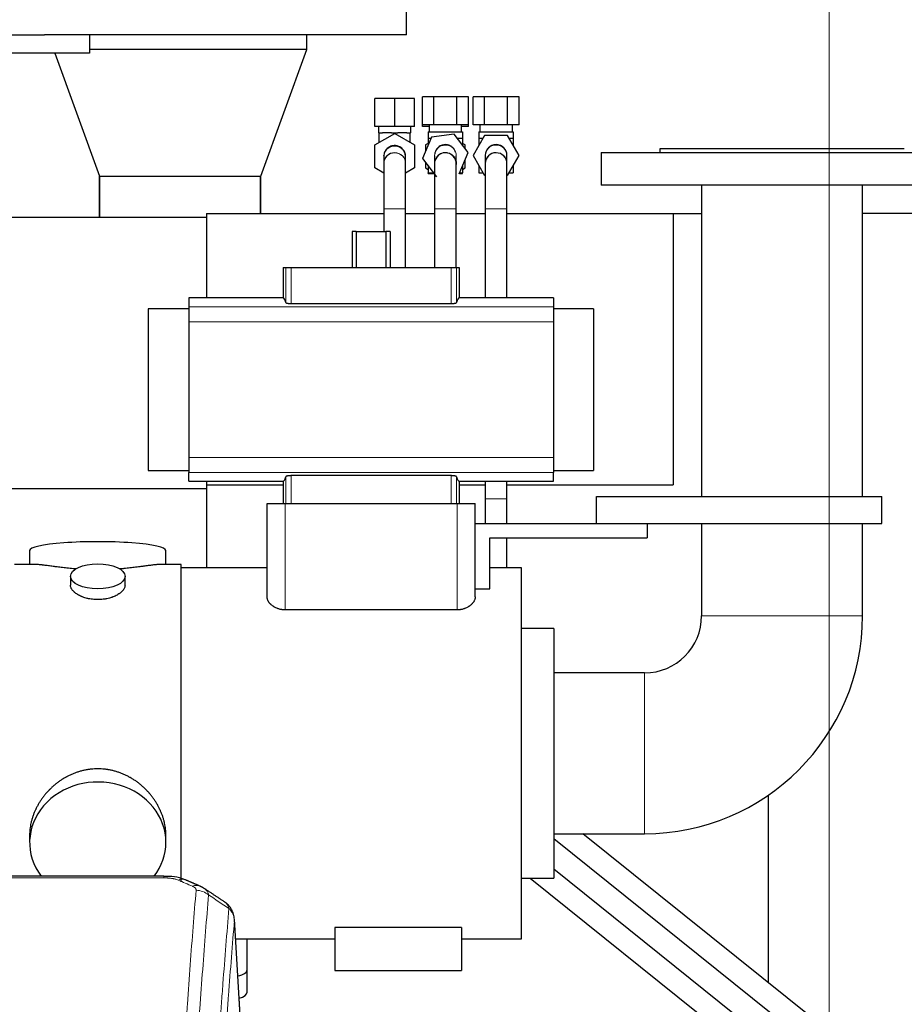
# Model space of a CAD drawing. Header units: inches. Extents: x 0 to 23760, y -13 to 16800.
# Tile 202 of 214: x 19947 to 20436, y 14245 to 14789. Entities that reach past the tile are written whole.
import ezdxf

# ---------------------------------------------------------------- set-up
doc = ezdxf.new("R2010")
doc.units = ezdxf.units.IN
doc.layers.add('254', color=7, linetype='Continuous', true_color=0xffffff)
doc.styles.add('latin_extended', font='simplex.shx')
doc.dimstyles.get("Standard").update_dxf_attribs({"dimtxt": 0.18, "dimasz": 0.18, "dimexe": 0.18, "dimexo": 0.0625, "dimgap": 0.09, "dimtad": 0, "dimtih": 1, "dimtoh": 1, "dimdec": 4, "dimzin": 0, "dimdsep": 46, "dimtxsty": 'Standard', "dimcen": 0.09, "dimadec": 0, "dimazin": 0, "dimtfac": 1, "dimtdec": 4, "dimtofl": 0, "dimtmove": 0, "dimatfit": 3, "dimfxl": 1, "dimtolj": 1, "dimtzin": 0, "dimarcsym": 0})

# ---------------------------------------------------------------- blocks, each defined once
blk = doc.blocks.new('_U6')
at = {"layer": '254', "color": 3, "linetype": 'Continuous', "lineweight": 13, "transparency": 16777216}
for p, q in [((20394.06, 12083), (20394.06, 15385.21)), ((20950.96, 14985.21), (20950.96, 15385.21)), ((20534.06, 15345.21), (20810.96, 15345.21))]:
    blk.add_line(p, q, dxfattribs=at)
at = {"layer": '254', "color": 3, "transparency": 16777216}
for points in [[(20534.06, 15368.55), (20534.06, 15321.88), (20394.06, 15345.21)], [(20810.96, 15321.88), (20810.96, 15368.55), (20950.96, 15345.21)]]:
    blk.add_solid(points, dxfattribs=at)
at = {"layer": 'Defpoints', "color": 0, "transparency": 16777216}
for p in [(20950.96, 15345.21), (20950.96, 14945.21), (20394.06, 12043)]:
    blk.add_point(p, dxfattribs=at)
at = {"layer": '254', "color": 2, "lineweight": 13, "transparency": 16777216, "insert": (20492.51, 15555.21), "char_height": 140, "attachment_point": 1, "style": 'latin_extended'}
blk.add_mtext('\\A1;557', dxfattribs=at)

msp = doc.modelspace()

# ---------------------------------------------------------------- linework, layer by layer
at = {"layer": '254', "color": 2, "linetype": 'Continuous', "lineweight": 25}
for p, q in [((20160.562, 14780.585), (20160.562, 14797.585)), ((19875.562, 14780.585), (19960.561, 14780.585)), ((20160.562, 14780.585), (19960.558, 14780.585)), ((19985.562, 14780.585), (19985.562, 14770.585)), ((20105.562, 14772.585), (20105.562, 14780.585)), ((19985.562, 14770.585), (19875.562, 14770.585)), ((19966.29, 14770.584), (19991.04, 14702.585)), ((20105.562, 14772.585), (19985.561, 14772.585)), ((20105.562, 14772.585), (19985.561, 14772.585)), ((20080.084, 14702.585), (20105.562, 14772.585)), ((20154.062, 14745.477), (20143.062, 14745.477)), ((20143.062, 14729.977), (20143.062, 14745.477)), ((20165.062, 14745.477), (20154.062, 14745.477)), ((20154.062, 14729.977), (20154.062, 14745.477)), ((20165.062, 14729.977), (20165.062, 14745.477)), ((20175.711, 14746.477), (20169.36, 14746.477)), ((20169.36, 14730.977), (20169.36, 14746.477)), ((20188.413, 14746.477), (20175.711, 14746.477)), ((20175.711, 14730.977), (20175.711, 14746.477)), ((20194.763, 14746.477), (20188.413, 14746.477)), ((20188.413, 14730.977), (20188.413, 14746.477)), ((20194.763, 14730.977), (20194.763, 14746.477)), ((20203.711, 14746.477), (20197.36, 14746.477)), ((20197.36, 14730.977), (20197.36, 14746.477)), ((20216.413, 14746.477), (20203.711, 14746.477)), ((20203.711, 14730.977), (20203.711, 14746.477)), ((20222.763, 14746.477), (20216.413, 14746.477)), ((20216.413, 14730.977), (20216.413, 14746.477)), ((20222.763, 14730.977), (20222.763, 14746.477)), ((20169.36, 14729.977), (20169.36, 14730.977)), ((20175.711, 14730.977), (20169.36, 14730.977)), ((20173.062, 14730.977), (20173.062, 14726.977)), ((20188.413, 14730.977), (20175.711, 14730.977)), ((20194.763, 14730.977), (20188.413, 14730.977)), ((20191.062, 14726.977), (20191.062, 14730.977)), ((20194.763, 14729.977), (20194.763, 14730.977)), ((20203.711, 14730.977), (20197.36, 14730.977)), ((20201.062, 14730.977), (20201.062, 14726.977)), ((20216.413, 14730.977), (20203.711, 14730.977)), ((20222.763, 14730.977), (20216.413, 14730.977)), ((20219.062, 14726.977), (20219.062, 14730.977)), ((20154.062, 14729.977), (20143.062, 14729.977)), ((20143.062, 14719.828), (20154.062, 14726.179)), ((20145.062, 14729.977), (20145.062, 14726.477)), ((20145.562, 14726.477), (20145.062, 14726.477)), ((20145.562, 14721.271), (20145.562, 14726.477)), ((20145.562, 14726.477), (20147.25, 14726.477)), ((20152.373, 14726.477), (20147.25, 14726.477)), ((20152.373, 14726.477), (20154.062, 14726.477)), ((20165.062, 14729.977), (20154.062, 14729.977)), ((20154.062, 14726.477), (20155.75, 14726.477)), ((20154.062, 14726.179), (20154.062, 14726.477)), ((20154.062, 14726.179), (20165.062, 14719.828)), ((20160.873, 14726.477), (20155.75, 14726.477)), ((20160.873, 14726.477), (20162.562, 14726.477)), ((20163.062, 14726.477), (20162.562, 14726.477)), ((20162.562, 14721.271), (20162.562, 14726.477)), ((20163.062, 14726.477), (20163.062, 14729.977)), ((20173.062, 14729.977), (20169.36, 14729.977)), ((20172.562, 14726.977), (20172.562, 14723.477)), ((20172.562, 14726.977), (20191.562, 14726.977)), ((20186.944, 14725.703), (20174.348, 14724.068)), ((20186.944, 14725.703), (20174.348, 14724.068)), ((20186.944, 14725.703), (20186.944, 14725.703)), ((20194.658, 14715.612), (20186.944, 14725.703)), ((20194.763, 14729.977), (20191.062, 14729.977)), ((20191.562, 14726.977), (20191.562, 14723.477)), ((20200.562, 14726.977), (20200.562, 14723.477)), ((20200.562, 14726.977), (20219.562, 14726.977)), ((20219.562, 14726.977), (20219.562, 14723.477)), ((20174.348, 14724.068), (20169.466, 14712.342)), ((20174.348, 14724.068), (20169.466, 14712.342)), ((20172.562, 14720.694), (20171.062, 14719.828)), ((20172.562, 14723.477), (20174.102, 14723.477)), ((20172.562, 14723.477), (20172.562, 14719.778)), ((20174.348, 14724.068), (20174.348, 14724.068)), ((20188.645, 14723.477), (20191.562, 14723.477)), ((20191.562, 14723.477), (20191.562, 14719.662)), ((20193.062, 14719.828), (20191.562, 14720.694)), ((20203.711, 14724.977), (20197.36, 14713.977)), ((20203.711, 14724.977), (20197.36, 14713.977)), ((20200.562, 14723.477), (20202.845, 14723.477)), ((20200.562, 14723.477), (20200.562, 14719.523)), ((20216.413, 14724.977), (20203.711, 14724.977)), ((20203.711, 14724.977), (20203.711, 14724.977)), ((20216.413, 14724.977), (20203.711, 14724.977)), ((20216.413, 14724.977), (20216.413, 14724.977)), ((20222.763, 14713.977), (20216.413, 14724.977)), ((20217.278, 14723.477), (20219.562, 14723.477)), ((20219.562, 14723.477), (20219.562, 14719.523)), ((20143.062, 14707.126), (20143.062, 14719.828)), ((20165.062, 14719.828), (20165.062, 14707.126)), ((20171.062, 14719.828), (20171.062, 14716.176)), ((20189.776, 14703.886), (20194.658, 14715.612)), ((20193.062, 14717.7), (20193.062, 14719.828)), ((20268.062, 14715.585), (20468.062, 14715.585)), ((20268.062, 14715.585), (20268.062, 14697.585)), ((20435.562, 14717.585), (20300.562, 14717.585)), ((20300.562, 14717.585), (20300.562, 14715.585)), ((20148.062, 14713.258), (20148.062, 14709.697)), ((20148.063, 14709.792), (20148.063, 14709.696)), ((20148.093, 14714.093), (20148.093, 14714.093)), ((20160.026, 14713.066), (20160.052, 14713.451)), ((20160.053, 14709.152), (20160.062, 14709.477)), ((20160.062, 14709.697), (20160.062, 14713.258)), ((20169.466, 14712.342), (20177.18, 14702.251)), ((20169.466, 14712.342), (20169.466, 14712.342)), ((20169.466, 14712.342), (20177.18, 14702.251)), ((20171.062, 14710.255), (20171.062, 14707.126)), ((20176.062, 14713.766), (20176.062, 14709.689)), ((20188.062, 14709.689), (20188.062, 14713.766)), ((20193.062, 14707.126), (20193.062, 14711.779)), ((20197.36, 14713.977), (20203.711, 14702.977)), ((20197.36, 14713.977), (20197.36, 14713.977)), ((20197.36, 14713.977), (20203.711, 14702.977)), ((20204.062, 14713.808), (20204.062, 14709.647)), ((20216.062, 14713.81), (20216.061, 14713.849)), ((20216.062, 14709.647), (20216.062, 14713.808)), ((20216.413, 14702.977), (20222.763, 14713.977)), ((20148.063, 14704.239), (20143.062, 14707.126)), ((20165.062, 14707.126), (20160.061, 14704.239)), ((20171.062, 14707.126), (20172.562, 14706.26)), ((20172.562, 14708.292), (20172.562, 14704.477)), ((20172.562, 14703.977), (20172.562, 14704.477)), ((20172.562, 14704.477), (20175.478, 14704.477)), ((20172.562, 14703.977), (20175.861, 14703.977)), ((20189.813, 14703.977), (20191.562, 14703.977)), ((20190.022, 14704.477), (20191.562, 14704.477)), ((20191.562, 14708.176), (20191.562, 14704.477)), ((20191.562, 14706.26), (20193.062, 14707.126)), ((20191.562, 14703.977), (20191.562, 14704.477)), ((20200.562, 14708.432), (20200.562, 14704.477)), ((20200.562, 14704.477), (20202.845, 14704.477)), ((20217.278, 14704.477), (20219.562, 14704.477)), ((20219.562, 14708.432), (20219.562, 14704.477)), ((19991.04, 14702.585), (20080.084, 14702.585)), ((19991.112, 14679.977), (19991.112, 14702.585)), ((19991.112, 14702.585), (19991.112, 14679.977)), ((20080.012, 14702.585), (20080.012, 14681.976)), ((20080.012, 14681.976), (20080.012, 14702.585)), ((20203.711, 14702.977), (20203.711, 14702.977)), ((20468.062, 14697.585), (20268.062, 14697.585)), ((20323.612, 14697.585), (20323.612, 14525.585)), ((20412.512, 14525.585), (20412.512, 14697.585)), ((20148.062, 14684.477), (20148.062, 14672.035)), ((20160.062, 14652.085), (20160.062, 14684.477)), ((20176.062, 14684.477), (20176.062, 14681.976)), ((20176.062, 14684.477), (20176.062, 14652.084)), ((20188.062, 14681.976), (20188.062, 14684.477)), ((20188.062, 14652.084), (20188.062, 14684.477)), ((20204.062, 14684.477), (20204.062, 14635.249)), ((20216.062, 14635.249), (20216.062, 14684.477)), ((16690.562, 14679.977), (20050.017, 14679.977)), ((20050.062, 14681.977), (20148.065, 14681.977)), ((20050.062, 14681.977), (20050.062, 14635.248)), ((20160.063, 14681.977), (20176.065, 14681.977)), ((20188.058, 14681.977), (20204.061, 14681.977)), ((20216.058, 14681.977), (20307.902, 14681.977)), ((20307.902, 14681.977), (20323.612, 14681.977)), ((20307.902, 14681.977), (20307.902, 14531.977)), ((20533.269, 14681.977), (20412.515, 14681.977)), ((20132.877, 14672.035), (20130.51, 14672.035)), ((20130.51, 14672.035), (20130.51, 14652.085)), ((20132.877, 14672.035), (20149.246, 14672.035)), ((20132.877, 14672.035), (20132.877, 14652.085)), ((20151.613, 14672.035), (20149.246, 14672.035)), ((20149.246, 14672.035), (20149.246, 14652.085)), ((20151.613, 14672.035), (20151.613, 14652.085)), ((20092.489, 14652.085), (20093.913, 14652.085)), ((20092.489, 14652.085), (20092.489, 14635.249)), ((20093.913, 14652.085), (20096.905, 14652.085)), ((20096.905, 14652.085), (20185.219, 14652.085)), ((20185.219, 14652.085), (20188.211, 14652.085)), ((20188.211, 14652.085), (20189.634, 14652.085)), ((20189.634, 14652.085), (20189.634, 14635.249)), ((20040.312, 14635.249), (20040.312, 14630.363)), ((20092.489, 14635.249), (20040.312, 14635.249)), ((20241.812, 14635.249), (20189.634, 14635.249)), ((20241.812, 14635.249), (20241.812, 14630.363)), ((20017.908, 14629.199), (20017.908, 14539.97)), ((20040.312, 14629.199), (20017.908, 14629.199)), ((20040.312, 14630.363), (20040.312, 14622.075)), ((20096.905, 14632.14), (20185.219, 14632.14)), ((20241.812, 14630.363), (20241.812, 14622.075)), ((20263.908, 14629.199), (20241.812, 14629.199)), ((20263.908, 14629.199), (20263.908, 14539.97)), ((20040.312, 14622.075), (20040.312, 14547.095)), ((20241.812, 14622.075), (20241.812, 14547.095)), ((20040.312, 14547.095), (20040.312, 14538.806)), ((20241.812, 14547.095), (20241.812, 14538.806)), ((20017.908, 14539.97), (20040.312, 14539.97)), ((20040.312, 14533.921), (20040.312, 14538.806)), ((20185.219, 14537.03), (20096.905, 14537.03)), ((20241.812, 14539.97), (20263.908, 14539.97)), ((20241.812, 14533.921), (20241.812, 14538.806)), ((16690.562, 14529.977), (20050.017, 14529.977)), ((20040.312, 14533.921), (20092.489, 14533.921)), ((20050.062, 14533.923), (20050.062, 14531.977)), ((20050.062, 14531.977), (20092.493, 14531.977)), ((20050.062, 14531.977), (20050.062, 14486.084)), ((20092.489, 14533.921), (20092.489, 14521.585)), ((20189.634, 14533.921), (20189.634, 14521.585)), ((20189.634, 14533.921), (20241.812, 14533.921)), ((20189.634, 14531.977), (20204.061, 14531.977)), ((20216.058, 14531.977), (20307.902, 14531.977)), ((20265.562, 14510.585), (20265.562, 14525.585)), ((20265.562, 14525.585), (20423.062, 14525.585)), ((20423.062, 14510.585), (20423.062, 14525.585)), ((20083.562, 14521.585), (20093.562, 14521.585)), ((20083.562, 14470.079), (20083.562, 14521.585)), ((20093.562, 14521.585), (20188.562, 14521.585)), ((20188.562, 14521.585), (20198.562, 14521.585)), ((20198.562, 14470.079), (20198.562, 14521.585)), ((20198.562, 14510.585), (20265.562, 14510.585)), ((20265.562, 14510.585), (20423.062, 14510.585)), ((20293.562, 14510.585), (20293.562, 14502.585)), ((20323.612, 14510.587), (20323.612, 14459.585)), ((20412.512, 14459.585), (20412.512, 14510.587)), ((20206.562, 14502.585), (20293.562, 14502.585)), ((20206.562, 14474.414), (20206.562, 14502.585)), ((19952.422, 14495.635), (19952.422, 14488.015)), ((20027.701, 14488.015), (20027.701, 14495.635)), ((19955.408, 14488.015), (19944.062, 14488.015)), ((20036.062, 14488.015), (20024.765, 14488.015)), ((20036.062, 14388.179), (20036.062, 14488.015)), ((20083.562, 14486.085), (20036.062, 14486.085)), ((20224.062, 14486.085), (20206.562, 14486.085)), ((20224.062, 14281.085), (20224.062, 14486.085)), ((19975.014, 14481.382), (19975.014, 14476.417)), ((20005.11, 14476.439), (20005.11, 14481.382)), ((20198.562, 14474.414), (20206.562, 14474.414)), ((20188.562, 14462.839), (20093.562, 14462.839)), ((20242.062, 14452.585), (20224.062, 14452.585)), ((20242.062, 14452.585), (20242.062, 14314.585)), ((20292.062, 14428.035), (20242.062, 14428.035)), ((20036.062, 14312.463), (20036.062, 14388.162)), ((20360.399, 14360.394), (20360.399, 14256.831)), ((19952.422, 14338.356), (19952.422, 14334.331)), ((20027.701, 14334.331), (20027.701, 14338.354)), ((20242.062, 14339.135), (20292.062, 14339.135)), ((20242.062, 14336.54), (20377.354, 14227.798)), ((20384.871, 14237.151), (20257.99, 14339.134)), ((20361.936, 14223.169), (20242.062, 14319.458)), ((20026.648, 14315.67), (19793.476, 14315.67)), ((20224.062, 14314.585), (20242.062, 14314.585)), ((20228.968, 14314.584), (20354.421, 14213.813)), ((20070.83, 14205.237), (20065.579, 14291.873)), ((20121.062, 14287.245), (20121.062, 14263.585)), ((20191.062, 14287.245), (20121.062, 14287.245)), ((20191.062, 14287.245), (20191.062, 14263.585)), ((20066.234, 14281.085), (20121.062, 14281.085)), ((20072.562, 14263.985), (20072.562, 14281.085)), ((20191.062, 14281.085), (20224.062, 14281.085)), ((20072.562, 14251.567), (20072.562, 14263.985)), ((20121.062, 14263.585), (20191.062, 14263.585))]:
    msp.add_line(p, q, dxfattribs=at)
at = {"layer": '254', "color": 110, "linetype": 'Continuous', "lineweight": 13}
for p, q in [((20160.061, 14709.604), (20160.062, 14709.697)), ((20176.071, 14710.019), (20176.063, 14709.799)), ((20160.062, 14684.477), (20148.062, 14684.477)), ((20188.062, 14684.477), (20176.062, 14684.477)), ((20204.062, 14684.477), (20216.062, 14684.477)), ((20093.913, 14652.085), (20093.913, 14632.705)), ((20096.905, 14652.085), (20096.905, 14632.14)), ((20185.219, 14652.085), (20185.219, 14632.14)), ((20188.211, 14652.085), (20188.211, 14632.705)), ((20040.312, 14630.363), (20241.812, 14630.363)), ((20040.312, 14622.075), (20241.812, 14622.075)), ((20040.312, 14547.095), (20241.812, 14547.095)), ((20040.312, 14538.806), (20241.812, 14538.806)), ((20093.913, 14536.464), (20093.913, 14521.585)), ((20096.905, 14537.03), (20096.905, 14521.585)), ((20185.219, 14537.03), (20185.219, 14521.585)), ((20188.211, 14536.464), (20188.211, 14521.585)), ((20204.062, 14524.264), (20216.062, 14524.264)), ((20093.562, 14462.839), (20093.562, 14521.585)), ((20188.562, 14462.839), (20188.562, 14521.585)), ((20323.612, 14459.585), (20412.512, 14459.585)), ((20292.062, 14428.035), (20292.062, 14339.135)), ((20026.648, 14314.717), (19793.476, 14314.717)), ((20026.648, 14315.668), (20026.648, 14314.717)), ((20070.825, 14204.661), (20065.578, 14291.251))]:
    msp.add_line(p, q, dxfattribs=at)
for centre, start, end in [((20154.062, 14709.477), 0, 180), ((20154.062, 14709.477), 0, 179.10562), ((20154.062, 14713.477), 175.635, 182.12062), ((20182.062, 14709.477), 174.51563, 180)]:
    msp.add_arc(centre, 6, start, end, dxfattribs=at)
at = {"layer": '254', "color": 2, "linetype": 'Continuous', "lineweight": 25}
for centre, radius, start, end in [((20154.062, 14713.477), 6, 1.6875, 175.635), ((20182.062, 14709.477), 6, 90, 174.52125), ((20182.062, 14713.977), 6, 90, 106.26188), ((20182.062, 14709.477), 6, 358.17188, 90), ((20210.062, 14713.977), 6, 0, 178.9875), ((20210.062, 14709.477), 6, 0, 178.9875), ((20154.062, 14713.477), 6, 174.11063, 182.16562), ((20292.062, 14459.585), 120.45, 270, 0), ((20292.062, 14459.585), 31.55, 270, 0)]:
    msp.add_arc(centre, radius, start, end, dxfattribs=at)
at = {"layer": '254', "color": 110, "linetype": 'Continuous', "lineweight": 13}
for centre, major_axis, ratio, start_param, end_param in [((20154.062, 14713.258), (6, 0), 0.9912277, 0, 3.1415927), ((20154.062, 14709.697), (6, 0), 0.9912277, 0, 3.1241175), ((20182.062, 14713.766), (-6, 0), 0.9915474, 4.712389, 6.2831853), ((20182.062, 14709.689), (-6, 0), 0.9915474, 4.712389, 5.6387661), ((20182.062, 14713.766), (-6, 0), 0.9915474, 3.1414945, 4.712389), ((20182.062, 14709.689), (-6, 0), 0.9915474, 3.3928219, 4.712389), ((20210.062, 14713.808), (6, 0), 0.9932075, 0.0000982, 3.1415927), ((20210.062, 14709.647), (6, 0), 0.9932075, 0.0007854, 3.1402182), ((20182.062, 14709.689), (-6, 0), 0.9915474, 3.1387456, 3.2158128), ((20034.406, 14304.507), (-3.953, -9.186), 0.6419268, 3.1410059, 3.7321706), ((20042.415, 14301.049), (3.975, 9.176), 0.6408251, 0.0010737, 0.5943713), ((20044.387, 14298.857), (-9.964, 0.842), 0.9013977, 4.0286278, 4.7884472)]:
    msp.add_ellipse(centre, major_axis=major_axis, ratio=ratio, start_param=start_param, end_param=end_param, dxfattribs=at)
at = {"layer": '254', "color": 2, "linetype": 'Continuous', "lineweight": 25}
for centre, major_axis, ratio, start_param, end_param in [((20092.489, 14488.952), (0, 146.297), 0.0524078, 6.096446, 6.2831853), ((20189.634, 14488.952), (0, 146.297), 0.0524078, 0, 0.1867393), ((20092.489, 14680.218), (0, 146.297), 0.0524078, 3.1415927, 3.3283319), ((20189.634, 14680.218), (0, 146.297), 0.0524078, 2.9548534, 3.1415927), ((19990.062, 14495.635), (37.64, 0), 0.1305262, 0, 3.1415927), ((19990.062, 14334.331), (37.64, 0), 0.8870108, 0, 3.7346664), ((19990.062, 14334.331), (37.64, 0), 0.8870108, 5.6900133, 6.2831853), ((20064.562, 14263.985), (-8, 0), 0.4617486, 1.9439586, 3.1415927), ((20064.562, 14251.567), (-8, 0), 0.4617486, 2.0459273, 3.1415927)]:
    msp.add_ellipse(centre, major_axis=major_axis, ratio=ratio, start_param=start_param, end_param=end_param, dxfattribs=at)
msp.add_ellipse((19990.062, 14481.382), major_axis=(15.048, 0), ratio=0.4617486, dxfattribs=at)
for points, knots in [([(20159.871, 14714.976), (20159.739, 14715.478), (20159.375, 14716.39), (20158.527, 14717.561), (20157.511, 14718.437), (20156.382, 14719.053), (20155.155, 14719.418), (20153.859, 14719.514), (20152.579, 14719.33), (20151.056, 14718.766), (20149.551, 14717.616), (20148.59, 14716.086), (20148.282, 14715.107), (20148.205, 14714.759)], [0, 0, 0, 0, 0.095191, 0.1851528, 0.267905, 0.3451655, 0.4249968, 0.506377, 0.5873324, 0.6659445, 0.8094975, 0.9334664, 1, 1, 1, 1]), ([(20160.055, 14713.631), (20160.054, 14713.728), (20160.039, 14714.217), (20159.877, 14715.094), (20159.451, 14716.192), (20159.035, 14716.841), (20158.796, 14717.146)], [0, 0, 0, 0, 0.0765971, 0.3864322, 0.696088, 1, 1, 1, 1]), ([(20180.386, 14719.728), (20180.349, 14719.721), (20179.933, 14719.637), (20179.194, 14719.274), (20177.965, 14718.47), (20176.86, 14717.146), (20176.295, 14715.712), (20176.135, 14714.846), (20176.102, 14714.556)], [0, 0, 0, 0, 0.0143481, 0.1652242, 0.3119492, 0.594672, 0.8656792, 1, 1, 1, 1]), ([(20187.713, 14715.864), (20187.607, 14716.174), (20187.261, 14716.973), (20186.458, 14718.103), (20185.278, 14719.092), (20183.984, 14719.7), (20182.892, 14719.962), (20182.252, 14719.959), (20182.05, 14719.946)], [0, 0, 0, 0, 0.1311896, 0.346636, 0.5555477, 0.7492971, 0.9219321, 1, 1, 1, 1]), ([(20148.063, 14709.574), (20148.063, 14709.529), (20148.063, 14708.293), (20148.063, 14702.695), (20148.063, 14694.262), (20148.063, 14687.923), (20148.063, 14684.477)], [0, 0, 0, 0, 0.2499704, 0.5, 0.7500296, 1, 1, 1, 1]), ([(20160.061, 14684.477), (20160.061, 14687.898), (20160.061, 14694.188), (20160.061, 14702.556), (20160.061, 14708.111), (20160.061, 14709.337), (20160.061, 14709.381)], [0, 0, 0, 0, 0.2500068, 0.5, 0.7499932, 1, 1, 1, 1]), ([(20176.071, 14709.809), (20176.069, 14709.738), (20176.067, 14708.444), (20176.064, 14702.759), (20176.062, 14694.269), (20176.062, 14687.919), (20176.062, 14684.477)], [0, 0, 0, 0, 0.2510854, 0.5015299, 0.7511787, 1, 1, 1, 1]), ([(20187.758, 14711.366), (20187.841, 14711.116), (20188.049, 14710.312), (20188.085, 14709.475), (20188.036, 14708.928)], [0, 0, 0, 0, 0.3182188, 1, 1, 1, 1]), ([(20204.063, 14709.587), (20204.063, 14709.532), (20204.062, 14708.278), (20204.062, 14702.664), (20204.062, 14694.235), (20204.062, 14687.911), (20204.062, 14684.477)], [0, 0, 0, 0, 0.2504156, 0.50059, 0.7504574, 1, 1, 1, 1]), ([(20216.062, 14684.477), (20216.062, 14687.91), (20216.062, 14694.216), (20216.062, 14702.588), (20216.061, 14708.113), (20216.061, 14709.325), (20216.061, 14709.367)], [0, 0, 0, 0, 0.2508871, 0.5014934, 0.751791, 1, 1, 1, 1]), ([(20148.063, 14704.596), (20148.063, 14703.874), (20148.063, 14700.915), (20148.063, 14694.262), (20148.063, 14687.923), (20148.063, 14684.477)], [0, 0, 0, 0, 0.1548924, 0.5774961, 1, 1, 1, 1]), ([(20160.061, 14684.477), (20160.061, 14687.898), (20160.061, 14694.188), (20160.061, 14700.867), (20160.061, 14703.845), (20160.061, 14704.606)], [0, 0, 0, 0, 0.4176134, 0.8352038, 1, 1, 1, 1]), ([(20176.062, 14704.327), (20176.062, 14704.156), (20176.062, 14702.47), (20176.062, 14698.573), (20176.062, 14691.811), (20176.062, 14687.001), (20176.062, 14684.477)], [0, 0, 0, 0, 0.0370557, 0.3581265, 0.6789988, 1, 1, 1, 1]), ([(20188.062, 14684.477), (20188.062, 14687.903), (20188.061, 14694.183), (20188.059, 14702.493), (20188.056, 14707.961), (20188.054, 14709.129), (20188.053, 14709.146)], [0, 0, 0, 0, 0.2511724, 0.5015517, 0.7511234, 1, 1, 1, 1]), ([(20188.062, 14684.477), (20188.062, 14687.001), (20188.062, 14691.811), (20188.062, 14698.573), (20188.062, 14702.47), (20188.062, 14704.156), (20188.062, 14704.327)], [0, 0, 0, 0, 0.3210012, 0.6418735, 0.9629443, 1, 1, 1, 1]), ([(20093.913, 14632.705), (20093.918, 14632.687), (20093.927, 14632.669), (20093.948, 14632.643), (20093.956, 14632.634), (20093.974, 14632.616), (20093.984, 14632.607), (20094.018, 14632.581), (20094.045, 14632.563), (20094.092, 14632.537), (20094.108, 14632.528), (20094.144, 14632.511), (20094.163, 14632.502), (20094.222, 14632.477), (20094.265, 14632.461), (20094.337, 14632.436), (20094.361, 14632.428), (20094.413, 14632.412), (20094.439, 14632.404), (20094.522, 14632.381), (20094.638, 14632.352), (20094.768, 14632.324), (20094.87, 14632.304), (20094.923, 14632.294), (20094.977, 14632.285), (20095.014, 14632.279), (20095.032, 14632.276), (20095.126, 14632.26), (20095.281, 14632.238), (20095.526, 14632.208), (20095.699, 14632.192), (20095.831, 14632.181), (20095.876, 14632.178), (20095.967, 14632.171), (20096.013, 14632.168), (20096.15, 14632.159), (20096.335, 14632.15), (20096.523, 14632.144), (20096.713, 14632.141), (20096.808, 14632.14), (20096.905, 14632.14)], [0, 0, 0, 0, 0.0625, 0.0625, 0.09375, 0.09375, 0.125, 0.125, 0.1875, 0.1875, 0.21875, 0.21875, 0.25, 0.25, 0.3125, 0.3125, 0.34375, 0.34375, 0.375, 0.375, 0.4375, 0.5, 0.5, 0.53125, 0.546875, 0.546875, 0.5625, 0.5625, 0.625, 0.6875, 0.75, 0.75, 0.78125, 0.78125, 0.8125, 0.8125, 0.875, 0.9375, 0.9375, 1, 1, 1, 1]), ([(20185.219, 14632.14), (20185.315, 14632.14), (20185.411, 14632.141), (20185.601, 14632.144), (20185.789, 14632.15), (20185.974, 14632.16), (20186.112, 14632.168), (20186.158, 14632.171), (20186.249, 14632.178), (20186.294, 14632.181), (20186.427, 14632.192), (20186.515, 14632.201), (20186.642, 14632.214), (20186.684, 14632.219), (20186.767, 14632.229), (20186.808, 14632.234), (20186.927, 14632.25), (20187.081, 14632.273), (20187.224, 14632.298), (20187.326, 14632.318), (20187.36, 14632.325), (20187.409, 14632.336), (20187.425, 14632.339), (20187.457, 14632.346), (20187.536, 14632.364), (20187.666, 14632.398), (20187.818, 14632.445), (20187.905, 14632.478), (20187.954, 14632.5), (20187.963, 14632.504), (20187.982, 14632.512), (20188.009, 14632.525), (20188.034, 14632.538), (20188.08, 14632.564), (20188.133, 14632.599), (20188.169, 14632.634), (20188.196, 14632.67), (20188.206, 14632.687), (20188.211, 14632.705)], [0, 0, 0, 0, 0.0625, 0.0625, 0.125, 0.1875, 0.1875, 0.21875, 0.21875, 0.25, 0.25, 0.3125, 0.3125, 0.34375, 0.34375, 0.375, 0.375, 0.4375, 0.5, 0.5, 0.53125, 0.53125, 0.546875, 0.546875, 0.5625, 0.625, 0.6875, 0.75, 0.75, 0.765625, 0.765625, 0.78125, 0.8125, 0.8125, 0.875, 0.9375, 0.9375, 1, 1, 1, 1]), ([(20096.905, 14537.03), (20096.808, 14537.03), (20096.712, 14537.029), (20096.523, 14537.025), (20096.334, 14537.019), (20096.149, 14537.01), (20096.011, 14537.001), (20095.966, 14536.998), (20095.875, 14536.992), (20095.83, 14536.988), (20095.696, 14536.977), (20095.609, 14536.969), (20095.481, 14536.955), (20095.439, 14536.95), (20095.356, 14536.94), (20095.316, 14536.935), (20095.196, 14536.919), (20095.042, 14536.897), (20094.9, 14536.871), (20094.797, 14536.851), (20094.764, 14536.844), (20094.715, 14536.834), (20094.698, 14536.83), (20094.666, 14536.823), (20094.588, 14536.805), (20094.457, 14536.771), (20094.305, 14536.724), (20094.219, 14536.691), (20094.17, 14536.67), (20094.16, 14536.666), (20094.141, 14536.657), (20094.114, 14536.644), (20094.089, 14536.631), (20094.043, 14536.605), (20093.991, 14536.57), (20093.955, 14536.535), (20093.927, 14536.5), (20093.918, 14536.482), (20093.913, 14536.464)], [0, 0, 0, 0, 0.0625, 0.0625, 0.125, 0.1875, 0.1875, 0.21875, 0.21875, 0.25, 0.25, 0.3125, 0.3125, 0.34375, 0.34375, 0.375, 0.375, 0.4375, 0.5, 0.5, 0.53125, 0.53125, 0.546875, 0.546875, 0.5625, 0.625, 0.6875, 0.75, 0.75, 0.765625, 0.765625, 0.78125, 0.8125, 0.8125, 0.875, 0.9375, 0.9375, 1, 1, 1, 1]), ([(20188.211, 14536.464), (20188.206, 14536.482), (20188.196, 14536.5), (20188.175, 14536.527), (20188.167, 14536.536), (20188.149, 14536.553), (20188.139, 14536.562), (20188.105, 14536.589), (20188.078, 14536.606), (20188.032, 14536.632), (20188.015, 14536.641), (20187.98, 14536.658), (20187.961, 14536.667), (20187.902, 14536.692), (20187.858, 14536.709), (20187.787, 14536.733), (20187.762, 14536.741), (20187.711, 14536.757), (20187.684, 14536.765), (20187.602, 14536.788), (20187.486, 14536.818), (20187.356, 14536.845), (20187.253, 14536.865), (20187.201, 14536.875), (20187.147, 14536.885), (20187.11, 14536.891), (20187.091, 14536.894), (20186.997, 14536.909), (20186.843, 14536.932), (20186.597, 14536.961), (20186.425, 14536.977), (20186.292, 14536.988), (20186.247, 14536.992), (20186.157, 14536.998), (20186.111, 14537.001), (20185.973, 14537.01), (20185.788, 14537.019), (20185.6, 14537.025), (20185.411, 14537.029), (20185.315, 14537.03), (20185.219, 14537.03)], [0, 0, 0, 0, 0.0625, 0.0625, 0.09375, 0.09375, 0.125, 0.125, 0.1875, 0.1875, 0.21875, 0.21875, 0.25, 0.25, 0.3125, 0.3125, 0.34375, 0.34375, 0.375, 0.375, 0.4375, 0.5, 0.5, 0.53125, 0.546875, 0.546875, 0.5625, 0.5625, 0.625, 0.6875, 0.75, 0.75, 0.78125, 0.78125, 0.8125, 0.8125, 0.875, 0.9375, 0.9375, 1, 1, 1, 1]), ([(20204.062, 14533.925), (20204.062, 14533.892), (20204.062, 14532.348), (20204.062, 14529.161), (20204.062, 14525.92), (20204.062, 14524.264)], [0, 0, 0, 0, 0.0106051, 0.5052622, 1, 1, 1, 1]), ([(20216.062, 14524.264), (20216.062, 14525.921), (20216.062, 14529.165), (20216.062, 14532.351), (20216.062, 14533.894), (20216.062, 14533.924)], [0, 0, 0, 0, 0.4950882, 0.9901603, 1, 1, 1, 1]), ([(19978.19, 14485.426), (19978.187, 14485.426), (19978.185, 14485.426), (19978.109, 14485.433), (19978.035, 14485.438), (19977.887, 14485.45), (19977.667, 14485.468), (19976.862, 14485.535), (19975.566, 14485.652), (19973.884, 14485.819), (19972.247, 14485.996), (19970.654, 14486.181), (19969.104, 14486.371), (19968.1, 14486.5), (19967.482, 14486.581), (19967.359, 14486.597), (19967.114, 14486.629), (19966.749, 14486.677), (19966.39, 14486.725), (19965.68, 14486.82), (19964.756, 14486.945), (19963.435, 14487.126), (19962.177, 14487.297), (19960.983, 14487.456), (19960.229, 14487.552), (19959.68, 14487.621), (19959.409, 14487.654), (19959.145, 14487.685), (19958.97, 14487.705), (19958.883, 14487.716), (19958.454, 14487.765), (19957.794, 14487.836), (19956.885, 14487.921), (19956.057, 14487.98), (19955.42, 14488.008), (19955.065, 14488.014), (19954.942, 14488.015)], [0, 0, 0, 0, 0.0002215, 0.0002215, 0.0071429, 0.0071429, 0.0140642, 0.027907, 0.083278, 0.1386489, 0.1940199, 0.2493909, 0.3047619, 0.3601329, 0.3601329, 0.3739756, 0.3739756, 0.3878184, 0.4155039, 0.4155039, 0.4708749, 0.5262458, 0.5816168, 0.6369878, 0.6923588, 0.6923588, 0.7200443, 0.733887, 0.733887, 0.7477298, 0.7477298, 0.8031008, 0.8584718, 0.9138427, 0.9692137, 1, 1, 1, 1]), ([(20025.186, 14488.015), (20025.062, 14488.014), (20024.705, 14488.008), (20024.064, 14487.98), (20023.231, 14487.92), (20022.621, 14487.863), (20022.222, 14487.823), (20022.141, 14487.815), (20021.979, 14487.798), (20021.732, 14487.771), (20021.48, 14487.743), (20020.966, 14487.684), (20020.258, 14487.599), (20019.13, 14487.455), (20017.936, 14487.295), (20016.674, 14487.124), (20015.789, 14487.003), (20015.107, 14486.91), (20014.762, 14486.864), (20014.411, 14486.816), (20014.175, 14486.784), (20014.056, 14486.768), (20013.462, 14486.689), (20012.495, 14486.561), (20010.997, 14486.369), (20009.453, 14486.179), (20007.863, 14485.995), (20006.225, 14485.818), (20005.1, 14485.706), (20004.245, 14485.625), (20003.814, 14485.585), (20003.378, 14485.547), (20003.159, 14485.528), (20003.086, 14485.521), (20002.94, 14485.509), (20002.653, 14485.484), (20002.365, 14485.461), (20002.151, 14485.443)], [0, 0, 0, 0, 0.0313476, 0.0871263, 0.142905, 0.1986836, 0.1986836, 0.2126283, 0.2126283, 0.226573, 0.2544623, 0.2544623, 0.310241, 0.3660196, 0.4217983, 0.477577, 0.5333556, 0.5333556, 0.561245, 0.5751896, 0.5751896, 0.5891343, 0.5891343, 0.644913, 0.7006917, 0.7564703, 0.812249, 0.8680277, 0.9238063, 0.9238063, 0.9516957, 0.9656403, 0.9656403, 0.9726127, 0.9726127, 0.979585, 1, 1, 1, 1]), ([(19990.062, 14468.507), (19989.564, 14468.507), (19989.07, 14468.522), (19988.092, 14468.579), (19987.606, 14468.622), (19986.644, 14468.735), (19986.167, 14468.805), (19985.575, 14468.911), (19985.398, 14468.944), (19985.222, 14468.979), (19985.104, 14469.002), (19985.046, 14469.014), (19984.754, 14469.076), (19984.523, 14469.128), (19983.84, 14469.293), (19983.396, 14469.415), (19982.532, 14469.682), (19982.112, 14469.827), (19981.499, 14470.061), (19981.298, 14470.141), (19981, 14470.267), (19980.902, 14470.309), (19980.755, 14470.374), (19980.706, 14470.395), (19980.609, 14470.439), (19980.176, 14470.637), (19979.767, 14470.845), (19979.074, 14471.229), (19978.745, 14471.429), (19978.123, 14471.841), (19977.83, 14472.054), (19977.486, 14472.329), (19977.418, 14472.384), (19977.285, 14472.496), (19977.22, 14472.552), (19977.03, 14472.72), (19976.908, 14472.833), (19976.56, 14473.173), (19976.35, 14473.403), (19975.975, 14473.866), (19975.809, 14474.1), (19975.594, 14474.453), (19975.528, 14474.571), (19975.452, 14474.72), (19975.438, 14474.749), (19975.409, 14474.809), (19975.395, 14474.839), (19975.354, 14474.928), (19975.328, 14474.987), (19975.207, 14475.283), (19975.135, 14475.517), (19975.039, 14475.981), (19975.014, 14476.21), (19975.014, 14476.44), (19975.014, 14476.444), (19975.014, 14476.447)], [0, 0, 0, 0, 0.0624454, 0.0624454, 0.1248907, 0.1248907, 0.1873361, 0.1873361, 0.2029474, 0.2107531, 0.2107531, 0.2185588, 0.2185588, 0.2497814, 0.2497814, 0.3122268, 0.3122268, 0.3746722, 0.3746722, 0.4058948, 0.4058948, 0.4215062, 0.4215062, 0.4293119, 0.4293119, 0.4371175, 0.4995629, 0.4995629, 0.5620082, 0.5620082, 0.6244536, 0.6244536, 0.6400649, 0.6400649, 0.6556763, 0.6556763, 0.686899, 0.686899, 0.7493443, 0.7493443, 0.8117897, 0.8117897, 0.8430124, 0.8430124, 0.850818, 0.850818, 0.8586237, 0.8586237, 0.874235, 0.874235, 0.9366804, 0.9366804, 0.9991258, 0.9991258, 1, 1, 1, 1]), ([(20005.11, 14476.443), (20005.11, 14476.215), (20005.085, 14475.985), (20004.99, 14475.522), (20004.918, 14475.289), (20004.728, 14474.82), (20004.609, 14474.584), (20004.43, 14474.289), (20004.392, 14474.229), (20004.334, 14474.141), (20004.314, 14474.111), (20004.274, 14474.052), (20004.171, 14473.904), (20004.06, 14473.757), (20003.777, 14473.408), (20003.568, 14473.178), (20003.106, 14472.726), (20002.855, 14472.503), (20002.445, 14472.175), (20002.304, 14472.067), (20002.083, 14471.906), (20002.008, 14471.853), (20001.856, 14471.747), (20001.778, 14471.694), (20001.386, 14471.434), (20001.056, 14471.233), (20000.364, 14470.849), (20000.002, 14470.665), (19999.245, 14470.314), (19998.85, 14470.147), (19998.388, 14469.97), (19998.336, 14469.951), (19998.232, 14469.912), (19998.18, 14469.893), (19998.023, 14469.836), (19997.707, 14469.724), (19997.386, 14469.619), (19996.736, 14469.418), (19996.293, 14469.296), (19995.388, 14469.076), (19994.926, 14468.979), (19994.219, 14468.852), (19993.981, 14468.813), (19993.62, 14468.759), (19993.499, 14468.742), (19993.256, 14468.71), (19993.135, 14468.695), (19992.527, 14468.623), (19992.038, 14468.58), (19991.054, 14468.522), (19990.56, 14468.507), (19990.062, 14468.507)], [0, 0, 0, 0, 0.0621483, 0.0621483, 0.1246718, 0.1246718, 0.1871952, 0.1871952, 0.2028261, 0.2028261, 0.2106415, 0.2106415, 0.2184569, 0.2497186, 0.2497186, 0.3122421, 0.3122421, 0.3747655, 0.3747655, 0.4060273, 0.4060273, 0.4216581, 0.4216581, 0.437289, 0.437289, 0.4998124, 0.4998124, 0.5623359, 0.5623359, 0.6248593, 0.6248593, 0.6326748, 0.6326748, 0.6404902, 0.6404902, 0.656121, 0.6873828, 0.6873828, 0.7499062, 0.7499062, 0.8124297, 0.8124297, 0.8436914, 0.8436914, 0.8593222, 0.8593222, 0.8749531, 0.8749531, 0.9374766, 0.9374766, 1, 1, 1, 1]), ([(20093.562, 14462.839), (20093.198, 14462.839), (20092.835, 14462.855), (20092.38, 14462.896), (20092.289, 14462.905), (20092.107, 14462.926), (20092.017, 14462.937), (20091.747, 14462.974), (20091.57, 14463.002), (20091.043, 14463.097), (20090.7, 14463.175), (20090.196, 14463.313), (20090.031, 14463.362), (20089.785, 14463.44), (20089.703, 14463.468), (20089.542, 14463.523), (20089.462, 14463.552), (20089.066, 14463.697), (20088.763, 14463.824), (20088.18, 14464.097), (20087.9, 14464.243), (20087.598, 14464.417), (20087.565, 14464.436), (20087.498, 14464.475), (20087.465, 14464.495), (20087.366, 14464.554), (20087.172, 14464.674), (20086.986, 14464.798), (20086.624, 14465.049), (20086.396, 14465.221), (20085.966, 14465.577), (20085.763, 14465.759), (20085.526, 14465.993), (20085.479, 14466.04), (20085.387, 14466.135), (20085.252, 14466.277), (20085.124, 14466.42), (20084.88, 14466.709), (20084.731, 14466.903), (20084.459, 14467.295), (20084.337, 14467.492), (20084.172, 14467.791), (20084.12, 14467.891), (20084.048, 14468.041), (20084.013, 14468.116), (20083.98, 14468.192), (20083.958, 14468.242), (20083.947, 14468.267), (20083.853, 14468.494), (20083.784, 14468.695), (20083.673, 14469.094), (20083.59, 14469.491), (20083.562, 14469.884), (20083.562, 14470.079)], [0, 0, 0, 0, 0.0625, 0.0625, 0.078125, 0.078125, 0.09375, 0.09375, 0.125, 0.125, 0.1875, 0.1875, 0.21875, 0.21875, 0.234375, 0.234375, 0.25, 0.25, 0.3125, 0.3125, 0.375, 0.375, 0.3828125, 0.3828125, 0.390625, 0.390625, 0.40625, 0.4375, 0.4375, 0.5, 0.5, 0.5625, 0.5625, 0.578125, 0.578125, 0.59375, 0.625, 0.625, 0.6875, 0.6875, 0.75, 0.75, 0.78125, 0.78125, 0.796875, 0.8046875, 0.8046875, 0.8125, 0.8125, 0.875, 0.875, 0.9375, 1, 1, 1, 1]), ([(20198.562, 14470.079), (20198.562, 14469.881), (20198.547, 14469.683), (20198.491, 14469.286), (20198.407, 14468.889), (20198.269, 14468.491), (20198.104, 14468.093), (20198.008, 14467.894), (20197.843, 14467.595), (20197.785, 14467.495), (20197.708, 14467.37), (20197.692, 14467.346), (20197.66, 14467.296), (20197.644, 14467.271), (20197.595, 14467.196), (20197.561, 14467.147), (20197.39, 14466.9), (20197.24, 14466.705), (20196.916, 14466.323), (20196.742, 14466.135), (20196.367, 14465.765), (20196.166, 14465.584), (20195.737, 14465.229), (20195.509, 14465.055), (20195.235, 14464.865), (20195.204, 14464.844), (20195.143, 14464.802), (20195.05, 14464.74), (20194.829, 14464.597), (20194.633, 14464.479), (20194.232, 14464.248), (20193.954, 14464.102), (20193.371, 14463.829), (20193.067, 14463.701), (20192.669, 14463.554), (20192.589, 14463.526), (20192.427, 14463.47), (20192.183, 14463.389), (20191.935, 14463.315), (20191.431, 14463.177), (20191.088, 14463.099), (20190.56, 14463.003), (20190.381, 14462.974), (20190.156, 14462.944), (20190.11, 14462.938), (20190.02, 14462.926), (20189.974, 14462.921), (20189.837, 14462.906), (20189.746, 14462.896), (20189.291, 14462.855), (20188.926, 14462.839), (20188.562, 14462.839)], [0, 0, 0, 0, 0.0625, 0.0625, 0.125, 0.1875, 0.1875, 0.25, 0.25, 0.28125, 0.28125, 0.2890625, 0.2890625, 0.296875, 0.296875, 0.3125, 0.3125, 0.375, 0.375, 0.4375, 0.4375, 0.5, 0.5, 0.5625, 0.5625, 0.5703125, 0.5703125, 0.578125, 0.59375, 0.625, 0.625, 0.6875, 0.6875, 0.75, 0.75, 0.765625, 0.765625, 0.78125, 0.8125, 0.8125, 0.875, 0.875, 0.90625, 0.90625, 0.9140625, 0.9140625, 0.921875, 0.921875, 0.9375, 0.9375, 1, 1, 1, 1]), ([(20027.701, 14338.318), (20027.701, 14338.851), (20027.686, 14339.387), (20027.641, 14340.206), (20027.617, 14340.556), (20027.587, 14340.907), (20027.575, 14341.048), (20027.568, 14341.118), (20027.548, 14341.33), (20027.475, 14342.034), (20027.302, 14343.297), (20026.982, 14344.974), (20026.574, 14346.644), (20026.078, 14348.305), (20025.494, 14349.959), (20025.046, 14351.055), (20024.747, 14351.738), (20024.687, 14351.875), (20024.564, 14352.147), (20024.377, 14352.554), (20024.183, 14352.958), (20023.785, 14353.761), (20023.229, 14354.82), (20022.321, 14356.372), (20021.338, 14357.887), (20020.281, 14359.364), (20019.527, 14360.323), (20018.942, 14361.033), (20018.744, 14361.268), (20018.442, 14361.618), (20018.34, 14361.734), (20018.136, 14361.965), (20017.623, 14362.54), (20016.672, 14363.545), (20015.347, 14364.824), (20013.966, 14366.041), (20012.529, 14367.195), (20011.034, 14368.285), (20009.999, 14368.968), (20009.208, 14369.464), (20008.941, 14369.626), (20008.605, 14369.825), (20008.538, 14369.865), (20008.403, 14369.944), (20008.2, 14370.062), (20007.455, 14370.486), (20006.22, 14371.139), (20004.54, 14371.927), (20002.827, 14372.628), (20001.081, 14373.244), (19999.301, 14373.772), (19998.092, 14374.065), (19997.176, 14374.261), (19996.869, 14374.322), (19996.484, 14374.394), (19996.407, 14374.408), (19996.253, 14374.436), (19996.021, 14374.477), (19995.172, 14374.619), (19993.782, 14374.803), (19991.929, 14374.95), (19990.075, 14375), (19988.221, 14374.952), (19986.366, 14374.806), (19985.129, 14374.642), (19984.356, 14374.519), (19984.202, 14374.494), (19983.892, 14374.44), (19983.43, 14374.357), (19982.97, 14374.265), (19982.055, 14374.07), (19980.845, 14373.778), (19979.063, 14373.251), (19977.312, 14372.634), (19975.592, 14371.93), (19974.465, 14371.403), (19973.629, 14370.985), (19973.351, 14370.843), (19973.005, 14370.66), (19972.867, 14370.586), (19972.592, 14370.437), (19971.841, 14370.021), (19970.639, 14369.308), (19969.091, 14368.286), (19967.597, 14367.197), (19966.158, 14366.041), (19964.771, 14364.82), (19963.883, 14363.962), (19963.393, 14363.467), (19963.339, 14363.411), (19963.231, 14363.301), (19963.177, 14363.245), (19963.016, 14363.078), (19962.695, 14362.743), (19962.382, 14362.404), (19961.765, 14361.72), (19960.966, 14360.794), (19959.841, 14359.362), (19958.787, 14357.889), (19957.805, 14356.375), (19956.895, 14354.822), (19956.337, 14353.759), (19956.004, 14353.086), (19955.938, 14352.951), (19955.809, 14352.681), (19955.617, 14352.275), (19955.433, 14351.868), (19955.077, 14351.053), (19954.631, 14349.962), (19954.049, 14348.314), (19953.554, 14346.657), (19953.145, 14344.99), (19952.824, 14343.313), (19952.669, 14342.189), (19952.591, 14341.484), (19952.577, 14341.343), (19952.55, 14341.061), (19952.512, 14340.64), (19952.483, 14340.22), (19952.438, 14339.395), (19952.423, 14338.852), (19952.422, 14338.313)], [0, 0, 0, 0, 0.0151373, 0.0151373, 0.0229562, 0.0249109, 0.0249109, 0.0268656, 0.0268656, 0.030775, 0.0464127, 0.0620504, 0.0776881, 0.0933258, 0.1089635, 0.1246012, 0.1246012, 0.1285107, 0.1285107, 0.1324201, 0.1402389, 0.1402389, 0.1558766, 0.1715144, 0.1871521, 0.2027898, 0.2184275, 0.2184275, 0.2262463, 0.2262463, 0.2301558, 0.2301558, 0.2340652, 0.2497029, 0.2653406, 0.2809783, 0.296616, 0.3122537, 0.3278914, 0.3278914, 0.3357103, 0.3357103, 0.337665, 0.337665, 0.3396197, 0.3435291, 0.3591668, 0.3748045, 0.3904422, 0.4060799, 0.4217176, 0.4373554, 0.4373554, 0.4451742, 0.4451742, 0.4471289, 0.4471289, 0.4490836, 0.4529931, 0.4686308, 0.4842685, 0.4999062, 0.5155439, 0.5311816, 0.5468193, 0.5468193, 0.5507287, 0.5507287, 0.5546381, 0.562457, 0.562457, 0.5780947, 0.5937324, 0.6093701, 0.6250078, 0.6406455, 0.6406455, 0.6484644, 0.6484644, 0.6504191, 0.6523738, 0.6562832, 0.6719209, 0.6875586, 0.7031963, 0.7188341, 0.7344718, 0.7501095, 0.7501095, 0.7520642, 0.7520642, 0.7540189, 0.7540189, 0.7579283, 0.7657472, 0.7657472, 0.7813849, 0.7970226, 0.8126603, 0.828298, 0.8439357, 0.8595734, 0.8595734, 0.8634828, 0.8634828, 0.8673923, 0.8752111, 0.8752111, 0.8908488, 0.9064865, 0.9221242, 0.9377619, 0.9533996, 0.9690373, 0.9690373, 0.9729468, 0.9729468, 0.9768562, 0.984675, 0.984675, 1, 1, 1, 1]), ([(20038.292, 14313.559), (20037.679, 14313.884), (20035.452, 14314.904), (20031.463, 14315.517), (20028.148, 14315.618), (20026.646, 14315.541)], [0, 0, 0, 0, 0.1803135, 0.6389946, 1, 1, 1, 1]), ([(20065.496, 14292.534), (20065.384, 14293.484), (20064.941, 14295.323), (20063.648, 14297.938), (20061.967, 14300.036), (20060.677, 14301.079), (20060.055, 14301.499)], [0, 0, 0, 0, 0.2790385, 0.5536712, 0.8024065, 1, 1, 1, 1])]:
    msp.add_open_spline(points, degree=3, knots=knots, dxfattribs=at)
for points, degree in [([(20148.099, 14713.933), (20148.105, 14714.193)], 1), ([(20204.063, 14714.087), (20204.062, 14713.805)], 1), ([(20204.062, 14524.264), (20204.062, 14510.584)], 1), ([(20216.062, 14510.584), (20216.062, 14524.264)], 1), ([(20216.062, 14486.086), (20216.062, 14502.584)], 1), ([(20046.39, 14310.225), (20042.374, 14311.967), (20038.36, 14313.685)], 2), ([(20048.703, 14308.884), (20047.671, 14309.786), (20046.348, 14310.144)], 2), ([(20060.032, 14301.514), (20054.417, 14305.22), (20048.795, 14308.938)], 2)]:
    msp.add_open_spline(points, degree=degree, dxfattribs=at)
at = {"layer": '254', "color": 110, "linetype": 'Continuous', "lineweight": 13}
for points, knots in [([(20026.648, 14314.717), (20027.002, 14314.717), (20027.355, 14314.712), (20027.796, 14314.699), (20027.884, 14314.697), (20028.06, 14314.69), (20028.148, 14314.687), (20028.412, 14314.675), (20028.587, 14314.666), (20029.109, 14314.634), (20029.453, 14314.608), (20030.136, 14314.542), (20030.474, 14314.503), (20031.141, 14314.412), (20031.471, 14314.359), (20031.837, 14314.291), (20031.877, 14314.283), (20031.958, 14314.267), (20032.079, 14314.244), (20032.356, 14314.186), (20032.588, 14314.133), (20033.042, 14314.02), (20033.334, 14313.938), (20033.89, 14313.757), (20034.156, 14313.658), (20034.406, 14313.55)], [0, 0, 0, 0, 0.125, 0.125, 0.15625, 0.15625, 0.1875, 0.1875, 0.25, 0.25, 0.375, 0.375, 0.5, 0.5, 0.625, 0.625, 0.640625, 0.640625, 0.65625, 0.6875, 0.75, 0.75, 0.875, 0.875, 1, 1, 1, 1]), ([(20032.429, 14125.225), (20032.866, 14133.804), (20033.757, 14150.722), (20034.677, 14167.164), (20035.379, 14179.317), (20035.615, 14183.339), (20036.091, 14191.321), (20036.331, 14195.283), (20037.056, 14207.078), (20037.548, 14214.82), (20038.171, 14224.344), (20038.296, 14226.241), (20038.548, 14230.02), (20038.926, 14235.664), (20039.308, 14241.238), (20040.079, 14252.293), (20041.121, 14266.782), (20042.729, 14287.767), (20043.83, 14301.257), (20044.387, 14307.877)], [0, 0, 0, 0, 0.125, 0.25, 0.25, 0.3125, 0.3125, 0.375, 0.375, 0.5, 0.5, 0.53125, 0.53125, 0.5625, 0.625, 0.625, 0.75, 0.875, 1, 1, 1, 1]), ([(20042.415, 14310.078), (20042.582, 14310.006), (20042.739, 14309.93), (20042.926, 14309.831), (20042.962, 14309.812), (20043.034, 14309.771), (20043.07, 14309.751), (20043.174, 14309.689), (20043.241, 14309.647), (20043.434, 14309.52), (20043.668, 14309.346), (20043.859, 14309.163), (20043.985, 14309.021), (20044.024, 14308.973), (20044.078, 14308.901), (20044.096, 14308.876), (20044.129, 14308.828), (20044.145, 14308.803), (20044.221, 14308.68), (20044.269, 14308.581), (20044.342, 14308.382), (20044.367, 14308.282), (20044.393, 14308.08), (20044.396, 14307.979), (20044.387, 14307.877)], [0, 0, 0, 0, 0.125, 0.125, 0.15625, 0.15625, 0.1875, 0.1875, 0.25, 0.25, 0.375, 0.5, 0.5, 0.5625, 0.5625, 0.59375, 0.59375, 0.625, 0.625, 0.75, 0.75, 0.875, 0.875, 1, 1, 1, 1]), ([(20048.785, 14308.943), (20048.794, 14308.937), (20048.804, 14308.931), (20049.047, 14308.771), (20049.481, 14308.447), (20049.854, 14308.089), (20050.11, 14307.806), (20050.191, 14307.71), (20050.307, 14307.562), (20050.345, 14307.512), (20050.418, 14307.412), (20050.454, 14307.361), (20050.626, 14307.105), (20050.747, 14306.893), (20050.954, 14306.457), (20051.128, 14306.007), (20051.234, 14305.532), (20051.27, 14305.287)], [0, 0, 0, 0, 0.0068075, 0.0068075, 0.1723396, 0.3378717, 0.3378717, 0.4206377, 0.4206377, 0.4620207, 0.4620207, 0.5034038, 0.5034038, 0.6689358, 0.6689358, 0.8344679, 1, 1, 1, 1]), ([(20051.27, 14305.287), (20050.712, 14298.675), (20049.61, 14285.2), (20048, 14264.24), (20046.957, 14249.767), (20046.185, 14238.726), (20045.802, 14233.158), (20045.423, 14227.52), (20045.172, 14223.746), (20045.046, 14221.851), (20044.422, 14212.338), (20043.93, 14204.605), (20043.204, 14192.824), (20042.964, 14188.867), (20042.487, 14180.894), (20042.251, 14176.877), (20041.548, 14164.739), (20040.626, 14148.316), (20039.735, 14131.417), (20039.296, 14122.849)], [0, 0, 0, 0, 0.125, 0.25, 0.375, 0.375, 0.4375, 0.46875, 0.46875, 0.5, 0.5, 0.625, 0.625, 0.6875, 0.6875, 0.75, 0.75, 0.875, 1, 1, 1, 1]), ([(20060.062, 14301.494), (20060.263, 14301.362), (20060.453, 14301.218), (20060.818, 14300.905), (20060.993, 14300.734), (20061.481, 14300.187), (20061.758, 14299.779), (20062.215, 14298.881), (20062.394, 14298.391), (20062.522, 14297.867)], [0, 0, 0, 0, 0.1617419, 0.1617419, 0.3293935, 0.3293935, 0.6646968, 0.6646968, 1, 1, 1, 1]), ([(20050.293, 14112.627), (20050.349, 14113.717), (20050.405, 14114.805), (20050.517, 14116.978), (20050.685, 14120.231), (20051.081, 14127.781), (20051.424, 14134.183), (20052.118, 14146.892), (20053.058, 14163.59), (20054.516, 14187.891), (20055.521, 14203.596), (20056.095, 14212.29), (20056.158, 14213.254), (20056.287, 14215.178), (20056.479, 14218.058), (20056.93, 14224.737), (20057.322, 14230.389), (20057.65, 14235.06), (20057.716, 14235.992), (20057.848, 14237.852), (20058.046, 14240.636), (20058.512, 14247.09), (20058.914, 14252.548), (20059.726, 14263.367), (20060.823, 14277.532), (20061.951, 14291.176), (20062.522, 14297.867)], [0, 0, 0, 0, 0.015625, 0.015625, 0.03125, 0.0625, 0.125, 0.125, 0.25, 0.375, 0.5, 0.5, 0.515625, 0.515625, 0.53125, 0.5625, 0.625, 0.625, 0.640625, 0.640625, 0.65625, 0.6875, 0.75, 0.75, 0.875, 1, 1, 1, 1]), ([(20062.522, 14297.867), (20062.749, 14297.644), (20062.965, 14297.411), (20063.375, 14296.929), (20063.569, 14296.68), (20063.933, 14296.166), (20064.103, 14295.902), (20064.418, 14295.361), (20064.562, 14295.084), (20064.823, 14294.52), (20064.94, 14294.232), (20065.146, 14293.65), (20065.235, 14293.355), (20065.458, 14292.462), (20065.548, 14291.857), (20065.578, 14291.251)], [0, 0, 0, 0, 0.125, 0.125, 0.25, 0.25, 0.375, 0.375, 0.5, 0.5, 0.625, 0.625, 0.75, 0.75, 1, 1, 1, 1]), ([(20065.578, 14291.251), (20065.008, 14284.578), (20063.883, 14270.972), (20062.789, 14256.847), (20061.98, 14246.059), (20061.578, 14240.617), (20061.114, 14234.182), (20060.917, 14231.406), (20060.785, 14229.551), (20060.719, 14228.622), (20060.392, 14223.965), (20060.001, 14218.329), (20059.551, 14211.67), (20059.359, 14208.799), (20059.231, 14206.88), (20059.168, 14205.919), (20058.595, 14197.251), (20057.594, 14181.594), (20056.139, 14157.368), (20054.733, 14132.399), (20053.827, 14115.259), (20053.382, 14106.565)], [0, 0, 0, 0, 0.125, 0.25, 0.25, 0.3125, 0.34375, 0.359375, 0.359375, 0.375, 0.375, 0.4375, 0.46875, 0.484375, 0.484375, 0.5, 0.5, 0.625, 0.75, 0.875, 1, 1, 1, 1])]:
    msp.add_open_spline(points, degree=3, knots=knots, dxfattribs=at)
for points in [[(20042.415, 14310.078), (20039.745, 14311.239), (20037.076, 14312.396), (20034.406, 14313.55)], [(20062.522, 14297.867), (20058.773, 14300.338), (20055.023, 14302.811), (20051.27, 14305.287)]]:
    msp.add_open_spline(points, degree=3, dxfattribs=at)

# ---------------------------------------------------------------- dimensions: what is measured, and where the dimension line sits
at = {"layer": '254', "color": 2, "linetype": 'Continuous', "lineweight": 13}
dim = msp.add_linear_dim(base=(20950.955, 15345.212), p1=(20394.062, 12043.001), p2=(20950.955, 14945.212), dimstyle='Standard', override={"dimscale": 40, "dimtxt": 3.5, "dimasz": 3.5, "dimexe": 1, "dimexo": 1, "dimgap": 1.75, "dimtad": 1, "dimtih": 1, "dimtoh": 0, "dimdec": 0, "dimlfac": 1, "dimzin": 8, "dimdsep": 46, "dimlunit": 2, "dimtxsty": 'latin_extended', "dimsah": 1, "dimse1": 0, "dimse2": 0, "dimsd1": 0, "dimsd2": 0, "dimclrd": 3, "dimclre": 3, "dimclrt": 2, "dimtol": 0, "dimtm": -0.1, "dimtfac": 0.714286, "dimtdec": 3, "dimtofl": 1, "dimtmove": 0, "dimtzin": 8, "dimlwd": 13, "dimlwe": 13}, dxfattribs=at)
dim.commit()
dim.dimension.update_dxf_attribs({"geometry": '_U6', "text_midpoint": (20672.509, 15345.212), "dimtype": 160})

doc.saveas('drawing.dxf')
